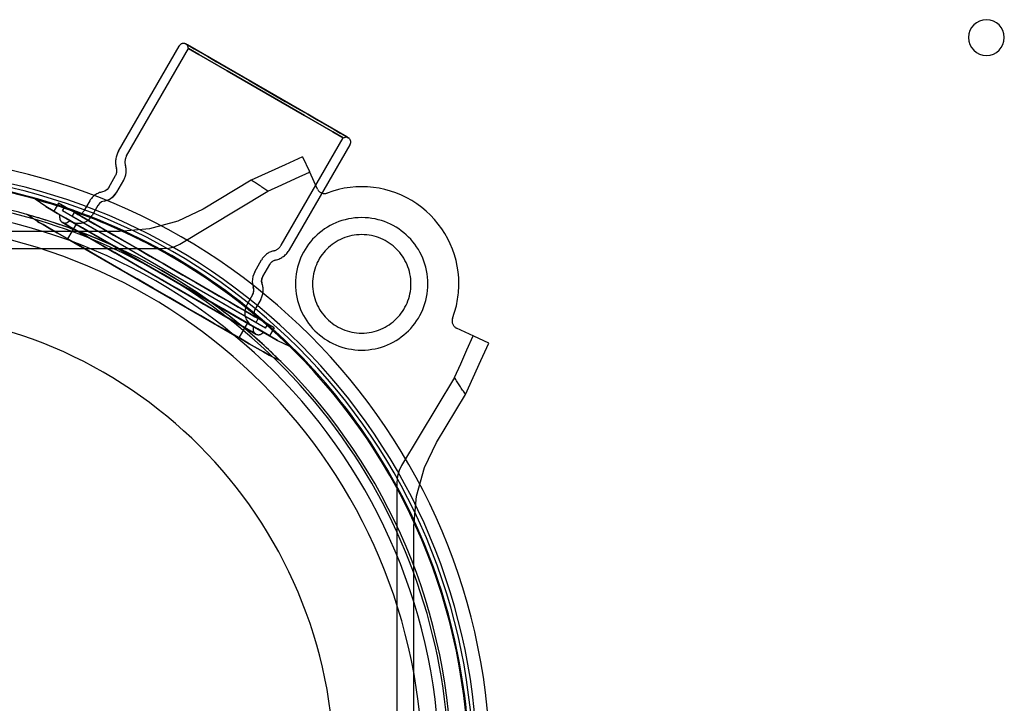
# Model space of a CAD drawing. Extents: x -156717 to 425753, y -51191 to 363295.
# Tile 190 of 256: x 135479 to 135672, y 108978 to 109111. Entities that reach past the tile are written whole.
import ezdxf

# ---------------------------------------------------------------- set-up
doc = ezdxf.new("R2010")
doc.units = 0
doc.header["$LTSCALE"] = 50
doc.linetypes.add('HIDDEN', pattern=[9.525, 6.35, -3.175])
doc.layers.get('0').update_dxf_attribs({"linetype": 'CONTINUOUS'})
doc.layers.add('DEFAULT_2', color=8, linetype='HIDDEN')

msp = doc.modelspace()

# ---------------------------------------------------------------- linework, layer by layer
at = {"color": 3, "linetype": 'Continuous'}
for start, end in [(90, 270), (270, 90)]:
    msp.add_arc((135668.18441, 109107.87911), 3.50051, start, end, dxfattribs=at)
at = {"layer": 'DEFAULT_2', "color": 8, "linetype": 'HIDDEN'}
for p, q in [((135511.88066, 109106.49378), (135511.70367, 109106.59596)), ((135511.70367, 109106.59596), (135511.88066, 109106.49378)), ((135512.40767, 109106.1895), (135511.88066, 109106.49378)), ((135511.88066, 109106.49378), (135512.40767, 109106.1895)), ((135512.17254, 109105.74783), (135511.9895, 109106.43094)), ((135512.17254, 109105.74783), (135511.9895, 109106.43094)), ((135543.11033, 109088.46332), (135511.9895, 109106.43094)), ((135498.47832, 109085.68927), (135510.33744, 109106.22988)), ((135498.47832, 109085.68927), (135510.33744, 109106.22988)), ((135500.06337, 109084.77414), (135512.17254, 109105.74783)), ((135500.06337, 109084.77414), (135512.17254, 109105.74783)), ((135512.17254, 109105.74783), (135514.19922, 109104.57772)), ((135514.19922, 109104.57772), (135512.17254, 109105.74783)), ((135513.27294, 109105.68994), (135512.40767, 109106.1895)), ((135512.40767, 109106.1895), (135513.27294, 109105.68994)), ((135514.45713, 109105.00625), (135513.27294, 109105.68994)), ((135513.27294, 109105.68994), (135514.45713, 109105.00625)), ((135514.19922, 109104.57772), (135519.73621, 109101.38094)), ((135519.73621, 109101.38094), (135514.19922, 109104.57772)), ((135515.93379, 109104.1537), (135514.45713, 109105.00625)), ((135514.45713, 109105.00625), (135515.93379, 109104.1537)), ((135517.66994, 109103.15133), (135515.93379, 109104.1537)), ((135515.93379, 109104.1537), (135517.66994, 109103.15133)), ((135519.62679, 109102.02155), (135517.66994, 109103.15133)), ((135517.66994, 109103.15133), (135519.62679, 109102.02155)), ((135521.76063, 109100.78957), (135519.62679, 109102.02155)), ((135519.62679, 109102.02155), (135521.76063, 109100.78957)), ((135519.73621, 109101.38094), (135527.29988, 109097.01405)), ((135527.29988, 109097.01405), (135519.73621, 109101.38094)), ((135524.02379, 109099.48294), (135521.76063, 109100.78957)), ((135521.76063, 109100.78957), (135524.02379, 109099.48294)), ((135526.36572, 109098.13082), (135524.02379, 109099.48294)), ((135524.02379, 109099.48294), (135526.36572, 109098.13082)), ((135528.7341, 109096.76344), (135526.36572, 109098.13082)), ((135526.36572, 109098.13082), (135528.7341, 109096.76344)), ((135527.29988, 109097.01405), (135534.86355, 109092.64717)), ((135534.86355, 109092.64717), (135527.29988, 109097.01405)), ((135531.07603, 109095.41132), (135528.7341, 109096.76344)), ((135528.7341, 109096.76344), (135531.07603, 109095.41132)), ((135533.3392, 109094.10468), (135531.07603, 109095.41132)), ((135531.07603, 109095.41132), (135533.3392, 109094.10468)), ((135535.47303, 109092.87271), (135533.3392, 109094.10468)), ((135533.3392, 109094.10468), (135535.47303, 109092.87271)), ((135534.86355, 109092.64717), (135540.40054, 109089.45038)), ((135540.40054, 109089.45038), (135534.86355, 109092.64717)), ((135537.42988, 109091.74292), (135535.47303, 109092.87271)), ((135535.47303, 109092.87271), (135537.42988, 109091.74292)), ((135539.16603, 109090.74056), (135537.42988, 109091.74292)), ((135537.42988, 109091.74292), (135539.16603, 109090.74056)), ((135540.64269, 109089.88801), (135539.16603, 109090.74056)), ((135539.16603, 109090.74056), (135540.64269, 109089.88801)), ((135540.40054, 109089.45038), (135542.42721, 109088.28028)), ((135542.42721, 109088.28028), (135540.40054, 109089.45038)), ((135541.82689, 109089.20431), (135540.64269, 109089.88801)), ((135540.64269, 109089.88801), (135541.82689, 109089.20431)), ((135542.69215, 109088.70475), (135541.82689, 109089.20431)), ((135541.82689, 109089.20431), (135542.69215, 109088.70475)), ((135530.31805, 109067.30659), (135542.42721, 109088.28028)), ((135530.31805, 109067.30659), (135542.42721, 109088.28028)), ((135542.42721, 109088.28028), (135543.11033, 109088.46332)), ((135542.42721, 109088.28028), (135543.11033, 109088.46332)), ((135543.21917, 109088.40048), (135542.69215, 109088.70475)), ((135542.69215, 109088.70475), (135543.21917, 109088.40048)), ((135543.39616, 109088.29829), (135543.21917, 109088.40048)), ((135543.21917, 109088.40048), (135543.39616, 109088.29829)), ((135531.90311, 109066.39146), (135543.76224, 109086.93207)), ((135531.90311, 109066.39146), (135543.76224, 109086.93207)), ((135534.44659, 109084.56838), (135531.05495, 109083.02401)), ((135534.44659, 109084.56838), (135535.79883, 109081.6685)), ((135527.71521, 109081.49974), (135524.42737, 109079.99552)), ((135531.05495, 109083.02401), (135527.71521, 109081.49974)), ((135533.10488, 109080.29327), (135535.85769, 109081.54227)), ((135537.3909, 109078.2543), (135535.79883, 109081.6685)), ((135496.56889, 109078.5815), (135497.91608, 109080.9149)), ((135496.56889, 109078.5815), (135497.91608, 109080.9149)), ((135498.15395, 109077.66637), (135499.50114, 109079.99977)), ((135498.15395, 109077.66636), (135499.50114, 109079.99977)), ((135524.42737, 109079.99552), (135515.00436, 109074.33361)), ((135530.3881, 109079.05843), (135533.10488, 109080.29327)), ((135495.82803, 109077.87805), (135495.33939, 109077.71179)), ((135496.24941, 109078.17612), (135495.82803, 109077.87805)), ((135496.56889, 109078.5815), (135496.24941, 109078.17612)), ((135497.50966, 109076.84884), (135498.15395, 109077.66637)), ((135510.48897, 109067.49187), (135527.70737, 109077.83773)), ((135527.70737, 109077.83775), (135530.3881, 109079.05843)), ((135484.27838, 109074.82626), (135482.16079, 109076.27211)), ((135482.16083, 109076.27198), (135484.35519, 109075.63255)), ((135492.8599, 109075.95788), (135491.72473, 109073.99172)), ((135495.18582, 109075.7462), (135494.76444, 109075.44813)), ((135495.67446, 109075.91246), (135495.18582, 109075.7462)), ((135495.67446, 109075.91246), (135496.65987, 109076.24774)), ((135496.65987, 109076.24774), (135497.50966, 109076.84884)), ((135484.29218, 109074.81829), (135484.27838, 109074.82626)), ((135484.27838, 109074.82626), (135484.29218, 109074.81829)), ((135484.62261, 109074.62752), (135484.29218, 109074.81829)), ((135484.29218, 109074.81829), (135484.62261, 109074.62752)), ((135485.38737, 109074.18599), (135484.62261, 109074.62752)), ((135484.62261, 109074.62752), (135485.38737, 109074.18599)), ((135486.57156, 109073.5023), (135485.38737, 109074.18599)), ((135485.38737, 109074.18599), (135486.57156, 109073.5023)), ((135486.72676, 109075.49146), (135485.81162, 109073.9064)), ((135486.72676, 109075.49146), (135485.81162, 109073.9064)), ((135485.81162, 109073.9064), (135528.03219, 109049.53035)), ((135528.94732, 109051.1154), (135486.72676, 109075.49146)), ((135487.55599, 109073.98731), (135488, 109074.75635)), ((135487.55599, 109073.98731), (135488, 109074.75635)), ((135527.23007, 109051.08147), (135487.55599, 109073.98731)), ((135527.67408, 109051.85051), (135488, 109074.75635)), ((135489.41822, 109072.91215), (135489.86223, 109073.68119)), ((135489.41822, 109072.91215), (135489.86223, 109073.68119)), ((135525.81185, 109052.92567), (135489.86223, 109073.68119)), ((135494.44495, 109075.04275), (135493.30979, 109073.07658)), ((135494.76444, 109075.44813), (135494.44495, 109075.04275)), ((135515.00436, 109074.33361), (135510.0934, 109071.97644)), ((135482.61564, 109071.94631), (135480.47611, 109073.36907)), ((135482.62944, 109071.93834), (135482.61564, 109071.94631)), ((135482.61564, 109071.94631), (135482.62944, 109071.93834)), ((135482.95987, 109071.74757), (135482.62944, 109071.93834)), ((135482.62944, 109071.93834), (135482.95987, 109071.74757)), ((135483.72463, 109071.30604), (135482.95987, 109071.74757)), ((135482.95987, 109071.74757), (135483.72463, 109071.30604)), ((135488.15214, 109072.58975), (135486.57156, 109073.5023)), ((135486.57156, 109073.5023), (135488.15214, 109072.58975)), ((135526.98357, 109050.13577), (135486.86024, 109073.30098)), ((135486.86024, 109073.30098), (135526.98357, 109050.13577)), ((135486.98526, 109072.62249), (135486.98526, 109073.08444)), ((135486.98526, 109072.62249), (135486.98526, 109073.08444)), ((135487.53582, 109071.7272), (135487.48533, 109071.75634)), ((135487.48533, 109071.75634), (135525.33333, 109049.90479)), ((135490.09834, 109071.46611), (135488.15214, 109072.58975)), ((135488.15214, 109072.58975), (135490.09834, 109071.46611)), ((135489.04237, 109072.04113), (135488.51729, 109071.73797)), ((135489.04237, 109072.04113), (135488.51729, 109071.73797)), ((135489.04237, 109072.04113), (135524.80144, 109051.39562)), ((135489.21748, 109071.94002), (135489.17013, 109071.96737)), ((135489.17013, 109071.96737), (135489.21748, 109071.94002)), ((135489.59482, 109071.72217), (135489.21748, 109071.94002)), ((135489.21748, 109071.94002), (135489.59482, 109071.72217)), ((135525.36785, 109052.15663), (135489.41822, 109072.91215)), ((135490.13262, 109073.52508), (135490.08526, 109073.55242)), ((135490.08526, 109073.55242), (135490.13262, 109073.52508)), ((135490.50996, 109073.30723), (135490.13262, 109073.52508)), ((135490.13262, 109073.52508), (135490.50996, 109073.30723)), ((135491.25659, 109072.87616), (135490.50996, 109073.30723)), ((135490.50996, 109073.30723), (135491.25659, 109072.87616)), ((135492.35661, 109072.24106), (135491.25659, 109072.87616)), ((135491.25659, 109072.87616), (135492.35661, 109072.24106)), ((135493.78657, 109071.41547), (135492.35661, 109072.24106)), ((135492.35661, 109072.24106), (135493.78657, 109071.41547)), ((135510.0934, 109071.97644), (135504.53836, 109070.46448)), ((135498.65359, 109069.94606), (135402.88385, 109069.94606)), ((135484.90882, 109070.62234), (135483.72463, 109071.30604)), ((135483.72463, 109071.30604), (135484.90882, 109070.62234)), ((135486.4894, 109069.70979), (135484.90882, 109070.62234)), ((135484.90882, 109070.62234), (135486.48939, 109069.70979)), ((135487.51715, 109071.73797), (135487.56755, 109071.70888)), ((135487.56755, 109071.70888), (135487.51715, 109071.73797)), ((135525.30151, 109049.92316), (135487.51715, 109071.73797)), ((135487.93807, 109071.49495), (135487.53582, 109071.7272)), ((135487.56755, 109071.70888), (135487.96913, 109071.47702)), ((135487.96913, 109071.47702), (135487.56755, 109071.70888)), ((135488.73401, 109071.03542), (135487.93807, 109071.49495)), ((135487.96913, 109071.47702), (135488.76373, 109071.01826)), ((135488.76373, 109071.01826), (135487.96913, 109071.47702)), ((135490.18553, 109071.41577), (135488.52279, 109068.53581)), ((135490.18553, 109071.41577), (135488.52279, 109068.53581)), ((135489.90667, 109070.35838), (135488.73401, 109071.03542)), ((135488.76373, 109071.01826), (135489.93441, 109070.34236)), ((135489.93441, 109070.34236), (135488.76373, 109071.01826)), ((135490.34146, 109071.2911), (135489.59482, 109071.72217)), ((135489.59482, 109071.72217), (135490.34146, 109071.2911)), ((135491.43105, 109069.47828), (135489.90667, 109070.35838)), ((135489.93441, 109070.34236), (135491.45623, 109069.46374)), ((135491.45623, 109069.46374), (135489.93441, 109070.34236)), ((135492.37229, 109070.15324), (135490.09834, 109071.46611)), ((135490.09834, 109071.46611), (135492.37229, 109070.15324)), ((135523.68828, 109052.07295), (135490.18553, 109071.41577)), ((135491.44148, 109070.656), (135490.34146, 109071.2911)), ((135490.34146, 109071.2911), (135491.44148, 109070.656)), ((135492.87144, 109069.83042), (135491.44148, 109070.656)), ((135491.44148, 109070.656), (135492.87144, 109069.83042)), ((135494.92972, 109068.67671), (135492.37229, 109070.15324)), ((135492.37229, 109070.15324), (135494.92972, 109068.67671)), ((135494.60085, 109068.83193), (135492.87144, 109069.83042)), ((135492.87144, 109069.83042), (135494.60085, 109068.83193)), ((135495.51599, 109070.41699), (135493.78657, 109071.41547)), ((135493.78657, 109071.41547), (135495.51599, 109070.41699)), ((135497.50801, 109069.2669), (135495.51599, 109070.41699)), ((135495.51599, 109070.41699), (135497.50801, 109069.2669)), ((135504.53836, 109070.46448), (135498.65359, 109069.94606)), ((135486.48939, 109069.70979), (135488.4356, 109068.58615)), ((135488.4356, 109068.58615), (135486.4894, 109069.70979)), ((135490.70955, 109067.27329), (135488.4356, 109068.58615)), ((135488.4356, 109068.58615), (135490.70954, 109067.27329)), ((135488.52279, 109068.53581), (135522.02554, 109049.19299)), ((135493.27467, 109068.41387), (135491.43105, 109069.47828)), ((135491.45623, 109069.46374), (135493.29675, 109068.40112)), ((135493.29675, 109068.40112), (135491.45623, 109069.46374)), ((135495.39823, 109067.18783), (135493.27467, 109068.41387)), ((135493.29675, 109068.40112), (135495.41675, 109067.17714)), ((135495.41675, 109067.17714), (135493.29675, 109068.40112)), ((135496.59288, 109067.68184), (135494.60085, 109068.83193)), ((135494.60085, 109068.83193), (135496.59288, 109067.68184)), ((135497.72085, 109067.06525), (135494.92972, 109068.67671)), ((135494.92972, 109068.67671), (135497.72085, 109067.06525)), ((135499.72017, 109067.9897), (135497.50801, 109069.2669)), ((135497.50801, 109069.2669), (135499.72017, 109067.9897)), ((135502.10534, 109066.61263), (135499.72017, 109067.9897)), ((135499.72017, 109067.9897), (135502.10534, 109066.61263)), ((135394.31863, 109066.61437), (135507.21881, 109066.61437)), ((135490.70954, 109067.27329), (135493.26698, 109065.79676)), ((135493.26698, 109065.79676), (135490.70955, 109067.27329)), ((135497.75648, 109065.82629), (135495.39823, 109067.18783)), ((135495.41675, 109067.17714), (135497.77103, 109065.81789)), ((135497.77103, 109065.81789), (135495.41675, 109067.17714)), ((135498.80504, 109066.40465), (135496.59288, 109067.68184)), ((135496.59288, 109067.68184), (135498.80504, 109066.40465)), ((135500.69137, 109065.35022), (135497.72085, 109067.06525)), ((135497.72085, 109067.06525), (135500.69137, 109065.35022)), ((135501.1902, 109065.02757), (135498.80504, 109066.40465)), ((135498.80504, 109066.40465), (135501.1902, 109065.02757)), ((135504.61266, 109065.16502), (135502.10534, 109066.61263)), ((135502.10534, 109066.61263), (135504.61266, 109065.16502)), ((135507.21881, 109066.61437), (135508.39578, 109066.72194)), ((135508.39578, 109066.72194), (135509.50679, 109067.0244)), ((135509.50679, 109067.0244), (135510.48897, 109067.49187)), ((135496.05811, 109064.18529), (135493.26698, 109065.79676)), ((135493.26698, 109065.79676), (135496.05811, 109064.18529)), ((135499.02863, 109062.47026), (135496.05811, 109064.18529)), ((135496.05811, 109064.18529), (135499.02863, 109062.47026)), ((135500.29914, 109064.35829), (135497.75648, 109065.82629)), ((135497.77103, 109065.81789), (135500.30942, 109064.35235)), ((135500.30942, 109064.35235), (135497.77103, 109065.81789)), ((135502.97204, 109062.81509), (135500.29914, 109064.35829)), ((135500.30942, 109064.35235), (135502.97781, 109062.81175)), ((135502.97781, 109062.81175), (135500.30942, 109064.35235)), ((135503.78345, 109063.56501), (135500.69137, 109065.35022)), ((135500.69137, 109065.35022), (135503.78345, 109063.56501)), ((135503.69753, 109063.57997), (135501.1902, 109065.02757)), ((135501.1902, 109065.02757), (135503.69753, 109063.57997)), ((135507.18871, 109063.67774), (135504.61266, 109065.16502)), ((135504.61266, 109065.16502), (135507.18871, 109063.67774)), ((135525.11725, 109062.0991), (135526.46444, 109064.4325)), ((135502.12071, 109060.68505), (135499.02863, 109062.47026)), ((135499.02863, 109062.47026), (135502.12071, 109060.68505)), ((135505.71819, 109061.2296), (135502.97204, 109062.81509)), ((135502.97781, 109062.81175), (135505.71935, 109061.22893)), ((135505.71935, 109061.22893), (135502.97781, 109062.81175)), ((135506.27357, 109062.09269), (135503.69753, 109063.57997)), ((135503.69753, 109063.57997), (135506.27357, 109062.09269)), ((135506.93691, 109061.74436), (135503.78345, 109063.56501)), ((135503.78345, 109063.56501), (135506.93691, 109061.74436)), ((135508.48537, 109062.92912), (135507.18871, 109063.67774)), ((135507.18871, 109063.67774), (135508.48537, 109062.92912)), ((135511.06142, 109061.44183), (135508.48537, 109062.92912)), ((135508.48537, 109062.92912), (135511.06142, 109061.44183)), ((135526.70231, 109061.18396), (135528.0495, 109063.51736)), ((135505.27417, 109058.8644), (135502.12071, 109060.68505)), ((135502.12071, 109060.68505), (135505.27417, 109058.8644)), ((135507.10047, 109060.43154), (135505.71819, 109061.2296)), ((135505.71935, 109061.22893), (135507.09931, 109060.43221)), ((135507.09931, 109060.43221), (135505.71935, 109061.22893)), ((135507.57024, 109061.34406), (135506.27357, 109062.09269)), ((135506.27357, 109062.09269), (135507.57024, 109061.34406)), ((135506.93691, 109061.74436), (135510.09037, 109059.92371)), ((135510.09037, 109059.92371), (135506.93691, 109061.74436)), ((135507.09931, 109060.43221), (135509.84085, 109058.84938)), ((135509.84085, 109058.84938), (135507.09931, 109060.43221)), ((135509.84663, 109058.84604), (135507.10047, 109060.43154)), ((135510.14628, 109059.85678), (135507.57024, 109061.34406)), ((135507.57024, 109061.34406), (135510.14628, 109059.85678)), ((135513.56874, 109059.99423), (135511.06142, 109061.44183)), ((135511.06142, 109061.44183), (135513.56874, 109059.99423)), ((135524.7314, 109061.13236), (135524.63572, 109060.09587)), ((135525.11725, 109062.0991), (135524.7314, 109061.13236)), ((135526.46353, 109060.19063), (135526.51098, 109060.70459)), ((135526.51098, 109060.70459), (135526.70231, 109061.18396)), ((135505.27417, 109058.8644), (135508.42762, 109057.04375)), ((135508.42762, 109057.04375), (135505.27417, 109058.8644)), ((135509.84085, 109058.84938), (135512.50925, 109057.30878)), ((135512.50925, 109057.30878), (135509.84085, 109058.84938)), ((135512.51952, 109057.30285), (135509.84663, 109058.84604)), ((135510.09037, 109059.92371), (135513.18244, 109058.13849)), ((135513.18244, 109058.13849), (135510.09037, 109059.92371)), ((135512.65361, 109058.40917), (135510.14628, 109059.85678)), ((135510.14628, 109059.85678), (135512.65361, 109058.40917)), ((135515.03877, 109057.0321), (135512.65361, 109058.40917)), ((135512.65361, 109058.40917), (135515.03877, 109057.0321)), ((135515.9539, 109058.61716), (135513.56874, 109059.99423)), ((135513.56874, 109059.99423), (135515.9539, 109058.61716)), ((135518.16607, 109057.33996), (135515.9539, 109058.61716)), ((135515.9539, 109058.61716), (135518.16607, 109057.33996)), ((135524.63572, 109060.09587), (135524.83807, 109059.07484)), ((135524.93841, 109058.56854), (135524.83807, 109059.07484)), ((135524.89096, 109058.05458), (135524.93841, 109058.56854)), ((135526.56387, 109059.68433), (135526.46353, 109060.19063)), ((135508.42762, 109057.04375), (135511.5197, 109055.25854)), ((135511.5197, 109055.25854), (135508.42762, 109057.04375)), ((135512.50925, 109057.30878), (135515.04764, 109055.84324)), ((135515.04764, 109055.84324), (135512.50925, 109057.30878)), ((135515.06218, 109055.83484), (135512.51952, 109057.30285)), ((135513.18244, 109058.13849), (135516.15296, 109056.42347)), ((135516.15296, 109056.42347), (135513.18244, 109058.13849)), ((135517.25094, 109055.7549), (135515.03877, 109057.0321)), ((135515.03877, 109057.0321), (135517.25094, 109055.7549)), ((135516.15296, 109056.42347), (135518.9441, 109054.812)), ((135518.9441, 109054.812), (135516.15296, 109056.42347)), ((135520.15809, 109056.18987), (135518.16607, 109057.33996)), ((135518.16607, 109057.33996), (135520.15809, 109056.18987)), ((135524.69963, 109057.5752), (135523.56447, 109055.60904)), ((135524.69963, 109057.5752), (135524.89096, 109058.05458)), ((135526.28469, 109056.66007), (135525.14952, 109054.69391)), ((135526.28469, 109056.66007), (135525.14952, 109054.69391)), ((135511.5197, 109055.25854), (135514.49022, 109053.54351)), ((135514.49022, 109053.54351), (135511.5197, 109055.25854)), ((135515.04764, 109055.84324), (135517.40192, 109054.48399)), ((135517.40192, 109054.48399), (135515.04764, 109055.84324)), ((135517.42043, 109054.47331), (135515.06218, 109055.83484)), ((135519.24296, 109054.60481), (135517.25094, 109055.7549)), ((135517.25094, 109055.7549), (135519.24296, 109054.60481)), ((135517.40192, 109054.48399), (135519.52191, 109053.26002)), ((135519.52191, 109053.26002), (135517.40192, 109054.48399)), ((135519.54399, 109053.24727), (135517.42043, 109054.47331)), ((135518.9441, 109054.812), (135521.50153, 109053.33547)), ((135521.50153, 109053.33547), (135518.9441, 109054.812)), ((135520.97238, 109053.60633), (135519.24296, 109054.60481)), ((135519.24296, 109054.60481), (135520.97238, 109053.60633)), ((135521.88751, 109055.19139), (135520.15809, 109056.18987)), ((135520.15809, 109056.18987), (135521.88751, 109055.19139)), ((135523.31747, 109054.3658), (135521.88751, 109055.19139)), ((135521.88751, 109055.19139), (135523.31747, 109054.3658)), ((135514.49022, 109053.54351), (135517.28136, 109051.93205)), ((135517.28136, 109051.93205), (135514.49022, 109053.54351)), ((135519.52191, 109053.26002), (135521.36243, 109052.19739)), ((135521.36243, 109052.19739), (135519.52191, 109053.26002)), ((135521.38761, 109052.18285), (135519.54399, 109053.24727)), ((135522.40233, 109052.78074), (135520.97238, 109053.60633)), ((135520.97238, 109053.60633), (135522.40233, 109052.78074)), ((135521.50153, 109053.33547), (135523.77548, 109052.02261)), ((135523.77548, 109052.02261), (135521.50153, 109053.33547)), ((135523.50235, 109052.14565), (135522.40233, 109052.78074)), ((135522.40233, 109052.78074), (135523.50235, 109052.14565)), ((135524.41749, 109053.7307), (135523.31747, 109054.3658)), ((135523.31747, 109054.3658), (135524.41749, 109053.7307)), ((135525.16412, 109053.29963), (135524.41749, 109053.7307)), ((135524.41749, 109053.7307), (135525.16412, 109053.29963)), ((135525.54146, 109053.08178), (135525.16412, 109053.29963)), ((135525.16412, 109053.29963), (135525.54146, 109053.08178)), ((135525.36785, 109052.15663), (135525.81185, 109052.92567)), ((135525.36785, 109052.15663), (135525.81185, 109052.92567)), ((135525.58882, 109053.05444), (135525.54146, 109053.08178)), ((135525.54146, 109053.08178), (135525.58882, 109053.05444)), ((135563.79627, 109052.97246), (135563.79508, 109052.96933)), ((135517.28136, 109051.93205), (135519.83879, 109050.45551)), ((135519.83879, 109050.45551), (135517.28136, 109051.93205)), ((135521.36243, 109052.19739), (135522.88425, 109051.31877)), ((135522.88425, 109051.31877), (135521.36243, 109052.19739)), ((135522.91199, 109051.30275), (135521.38761, 109052.18285)), ((135523.68828, 109052.07295), (135522.02554, 109049.19299)), ((135523.68828, 109052.07295), (135522.02554, 109049.19299)), ((135522.88425, 109051.31877), (135524.05493, 109050.64287)), ((135524.05493, 109050.64287), (135522.88425, 109051.31877)), ((135524.08465, 109050.62572), (135522.91199, 109051.30275)), ((135524.24899, 109051.71458), (135523.50235, 109052.14565)), ((135523.50235, 109052.14565), (135524.24899, 109051.71458)), ((135523.77548, 109052.02261), (135525.72168, 109050.89896)), ((135525.72168, 109050.89896), (135523.77548, 109052.02261)), ((135524.05493, 109050.64287), (135524.84954, 109050.18411)), ((135524.84954, 109050.18411), (135524.05493, 109050.64287)), ((135524.88059, 109050.16618), (135524.08465, 109050.62572)), ((135524.62633, 109051.49672), (135524.24899, 109051.71458)), ((135524.24899, 109051.71458), (135524.62633, 109051.49672)), ((135524.67368, 109051.46938), (135524.62633, 109051.49672)), ((135524.62633, 109051.49672), (135524.67368, 109051.46938)), ((135524.80144, 109051.39562), (135524.80144, 109050.78931)), ((135524.80144, 109051.39562), (135524.80144, 109050.78931)), ((135525.72168, 109050.89896), (135527.30226, 109049.98642)), ((135527.30226, 109049.98642), (135525.72168, 109050.89896)), ((135527.23007, 109051.08147), (135527.67408, 109051.85051)), ((135527.23007, 109051.08147), (135527.67408, 109051.85051)), ((135528.94732, 109051.1154), (135528.03219, 109049.53035)), ((135528.94732, 109051.1154), (135528.03219, 109049.53035)), ((135567.97902, 109049.48831), (135564.56481, 109051.08038)), ((135519.83879, 109050.45551), (135522.11273, 109049.14265)), ((135522.11273, 109049.14265), (135519.83879, 109050.45551)), ((135522.11273, 109049.14265), (135524.05894, 109048.01901)), ((135524.05894, 109048.01901), (135522.11273, 109049.14265)), ((135524.84954, 109050.18411), (135525.25112, 109049.95226)), ((135525.25112, 109049.95226), (135524.84954, 109050.18411)), ((135525.28285, 109049.93394), (135524.88059, 109050.16618)), ((135525.25112, 109049.95226), (135525.30151, 109049.92316)), ((135525.30151, 109049.92316), (135525.25112, 109049.95226)), ((135525.33333, 109049.90479), (135525.28285, 109049.93394)), ((135526.33348, 109049.90479), (135526.73353, 109050.13577)), ((135526.33348, 109049.90479), (135526.73353, 109050.13577)), ((135527.30226, 109049.98642), (135528.48645, 109049.30272)), ((135528.48645, 109049.30272), (135527.30226, 109049.98642)), ((135528.48645, 109049.30272), (135529.2512, 109048.86119)), ((135529.2512, 109048.86119), (135528.48645, 109049.30272)), ((135529.2512, 109048.86119), (135529.58163, 109048.67042)), ((135529.58163, 109048.67042), (135529.2512, 109048.86119)), ((135529.58163, 109048.67042), (135529.59544, 109048.66245)), ((135529.59544, 109048.66245), (135529.58163, 109048.67042)), ((135529.59544, 109048.66245), (135531.90637, 109047.55149)), ((135530.25529, 109049.13211), (135531.90624, 109047.55146)), ((135566.62046, 109046.831), (135567.85278, 109049.54717)), ((135570.87891, 109048.13607), (135567.97902, 109049.48831)), ((135524.05894, 109048.01901), (135525.63952, 109047.10646)), ((135525.63952, 109047.10646), (135524.05894, 109048.01901)), ((135525.63952, 109047.10646), (135526.82371, 109046.42277)), ((135526.82371, 109046.42277), (135525.63952, 109047.10646)), ((135565.38561, 109044.11422), (135566.62046, 109046.831)), ((135569.33444, 109044.74425), (135570.8789, 109048.13607)), ((135526.82371, 109046.42277), (135527.58846, 109045.98124)), ((135527.58846, 109045.98124), (135526.82371, 109046.42277)), ((135527.58846, 109045.98124), (135527.91889, 109045.79046)), ((135527.91889, 109045.79046), (135527.58846, 109045.98124)), ((135527.91889, 109045.79046), (135527.93269, 109045.7825)), ((135527.93269, 109045.7825), (135527.91889, 109045.79046)), ((135527.93269, 109045.7825), (135530.2346, 109044.64099)), ((135564.14825, 109041.39685), (135565.38561, 109044.11422)), ((135567.81019, 109041.40454), (135569.33444, 109044.74425)), ((135564.14825, 109041.39685), (135553.80239, 109024.17845)), ((135566.30609, 109038.11694), (135567.81019, 109041.40454)), ((135560.64412, 109028.69385), (135566.30609, 109038.11694)), ((135558.28808, 109023.78588), (135560.64412, 109028.69385)), ((135553.80239, 109024.17845), (135553.33481, 109023.19597)), ((135556.77556, 109018.23097), (135558.28808, 109023.78588)), ((135553.0324, 109022.08495), (135552.92488, 109020.90829)), ((135553.33481, 109023.19597), (135553.0324, 109022.08495)), ((135552.92488, 109020.90829), (135552.92488, 108908.00811)), ((135556.25658, 109012.34307), (135556.77556, 109018.23097)), ((135556.25658, 108916.57333), (135556.25658, 109012.34307))]:
    msp.add_line(p, q, dxfattribs=at)
for centre, radius, start, end in [((135511.2036, 109105.72981), 1.00015, 60, 150), ((135511.2036, 109105.72981), 1.00015, 60, 150), ((135542.89608, 109087.43214), 1.00015, 330, 60), ((135542.89608, 109087.43214), 1.00015, 330, 60), ((135502.18544, 109083.54896), 4.28062, 150, 196.5674634), ((135502.18544, 109083.54896), 4.28062, 150, 196.5674634), ((135450.76872, 108964.4582), 120.44256, 0, 180), ((135450.76872, 108964.4582), 120.44256, 0, 180), ((135502.18544, 109083.54896), 2.45036, 150, 196.5676648), ((135450.76872, 108964.4582), 117.86718, 0, 180), ((135450.76872, 108964.4582), 117.11707, 0, 180), ((135450.76872, 108964.4582), 117.11707, 0, 180), ((135496.35701, 109081.81503), 1.80026, 330, 16.5674634), ((135496.35701, 109081.81503), 3.63053, 330, 16.5673275), ((135450.76872, 108964.4582), 116.13693, 0, 180), ((135450.76872, 108964.4582), 137.01997, 55.839428, 57.4812163), ((135450.76872, 108964.4582), 116.33446, 51.2009843, 79.4206573), ((135496.00403, 109074.14262), 3.63053, 100.5485447, 150), ((135496.00403, 109074.14262), 3.63053, 100.5485447, 150), ((135495.00982, 109079.48163), 3.63053, 280.5485948, 330), ((135538.75056, 109078.88832), 1.50022, 205, 286.6931304), ((135546.03261, 109059.72209), 19.00277, 0, 110.8038759), ((135450.76872, 108964.4582), 112.81144, 0, 180), ((135450.76872, 108964.4582), 116.13693, 68.6356961, 73.1901023), ((135538.75056, 109078.88832), 1.50022, 286.6931304, 290.8038759), ((135450.76872, 108964.4582), 110.49111, 0, 180), ((135450.76872, 108964.4582), 110.49111, 0, 180), ((135450.76872, 108964.4582), 112.33387, 51.20099, 79.4206135), ((135490.68535, 109074.59181), 1.20017, 240, 330), ((135490.68535, 109074.59181), 1.20017, 240, 330), ((135450.76872, 108964.4582), 112.81144, 73.0640827, 74.6486028), ((135450.76872, 108964.4582), 112.81144, 68.2680868, 73.0640827), ((135486.73522, 109073.08444), 0.25004, 0, 60), ((135486.73522, 109073.08444), 0.25004, 0, 60), ((135487.98541, 109072.62249), 1.00015, 180, 240), ((135487.98541, 109072.62249), 1.00015, 180, 240), ((135490.68535, 109074.59181), 3.03044, 240, 330), ((135490.68535, 109074.59181), 3.03044, 240, 330), ((135450.76872, 108964.4582), 116.13693, 60, 68.6356961), ((135546.03261, 109059.72209), 12.95189, 0, 180), ((135450.76872, 108964.4582), 107.16562, 0, 180), ((135450.76872, 108964.4582), 107.16562, 0, 180), ((135488.01722, 109072.60413), 1.00015, 240, 300), ((135488.01722, 109072.60413), 1.00015, 240, 300), ((135450.76872, 108964.4582), 112.81144, 60, 68.2680868), ((135546.03261, 109059.72209), 9.6264, 0, 180), ((135529.60857, 109062.61723), 3.63053, 103.4325366, 150), ((135528.19598, 109068.53177), 2.45036, 283.4325366, 330), ((135528.19598, 109068.53177), 4.28062, 283.4325366, 330), ((135450.76872, 108964.4582), 116.13693, 51.3643039, 60), ((135529.60857, 109062.61723), 1.80026, 103.4325366, 150), ((135450.76872, 108964.4582), 112.81144, 51.7319146, 60), ((135528.26138, 109060.28383), 1.80026, 150, 199.4514553), ((135523.14056, 109058.47533), 1.80026, 330, 19.4515562), ((135523.14056, 109058.47533), 3.63053, 330, 19.4514553), ((135523.14056, 109058.47533), 3.63053, 330, 19.4514553), ((135546.03261, 109059.72209), 12.95189, 180, 0), ((135546.03261, 109059.72209), 9.6264, 180, 0), ((135546.03261, 109059.72209), 19.00277, 339.1434533, 0), ((135526.1889, 109054.09382), 3.03044, 150, 240), ((135450.76872, 108964.4582), 116.13693, 46.8098978, 51.3643039), ((135450.76872, 108964.4582), 116.33446, 0, 51.2009843), ((135526.1889, 109054.09382), 1.20017, 150, 240), ((135526.1889, 109054.09382), 1.20017, 150, 240), ((135450.76872, 108964.4582), 89.8881, 0, 180), ((135450.76872, 108964.4582), 112.81144, 46.9359173, 51.7319146), ((135565.19883, 109052.44004), 1.50022, 163.3068705, 245), ((135565.19883, 109052.44004), 1.50022, 159.8632534, 163.3068705), ((135450.76872, 108964.4582), 112.33474, 270.0000139, 51.2012836), ((135525.80159, 109050.78931), 1.00015, 180, 240), ((135525.80159, 109050.78931), 1.00015, 180, 240), ((135525.8334, 109050.77094), 1.00015, 240, 300), ((135525.8334, 109050.77094), 1.00015, 240, 300), ((135526.85855, 109049.91923), 0.25004, 60, 120), ((135526.85855, 109049.91923), 0.25004, 60, 120), ((135450.76872, 108964.4582), 112.81144, 45.3513972, 46.9359173), ((135450.76872, 108964.4582), 137.01997, 32.5188004, 34.160572)]:
    msp.add_arc(centre, radius, start, end, dxfattribs=at)

doc.saveas('drawing.dxf')
